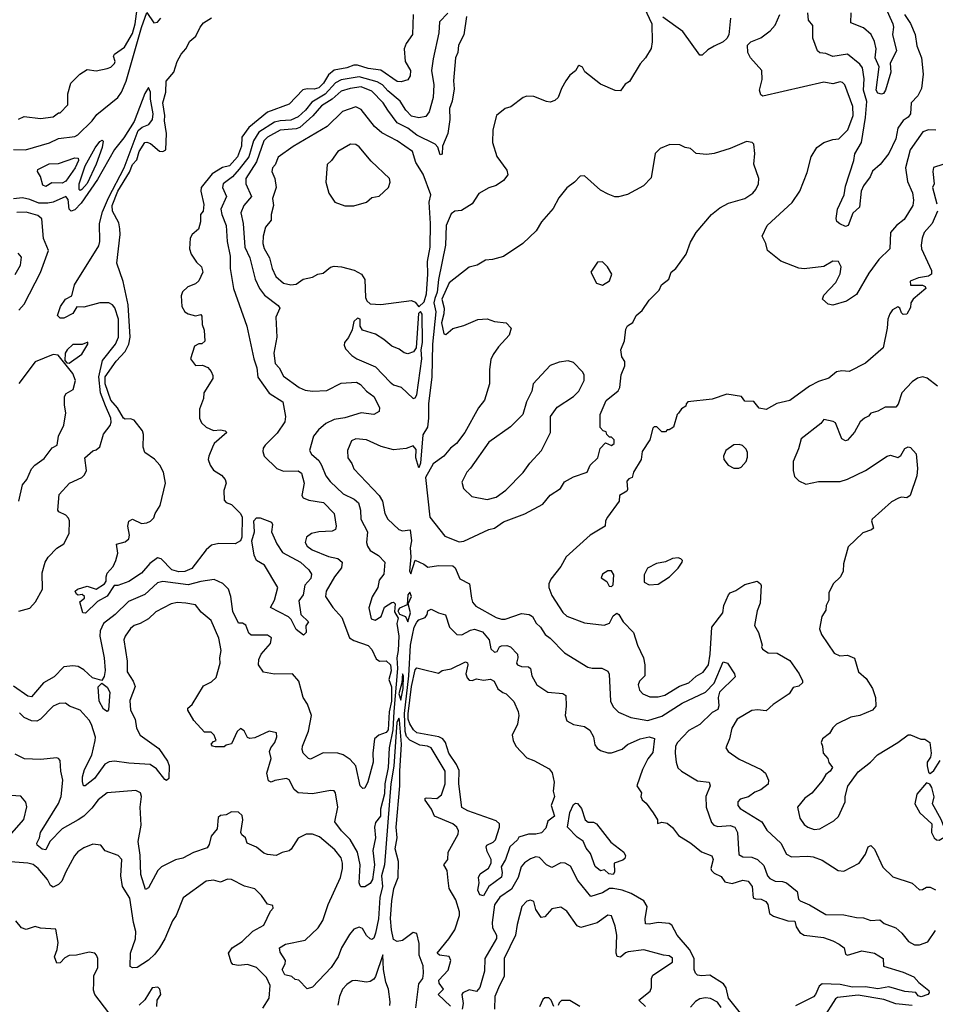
# Model space of a CAD drawing. Extents: x 2210602 to 2357277, y 510288 to 673808.
# Tile 116 of 256: x 2286279 to 2291363, y 567171 to 572637. Entities that reach past the tile are written whole.
import ezdxf

# ---------------------------------------------------------------- set-up
doc = ezdxf.new("R2010")
doc.units = 0

msp = doc.modelspace()

# ---------------------------------------------------------------- linework, layer by layer
at = {"layer": '0CON05XD'}
for points in [[(2286272.5, 572085), (2286305, 572100), (2286395, 572088.8), (2286465, 572097.5), (2286495, 572120), (2286505, 572120), (2286546.7, 572165), (2286546.7, 572225), (2286563.3, 572285), (2286612.5, 572335), (2286655, 572360), (2286705, 572353.3), (2286765, 572366.7), (2286786.1, 572373.9), (2286806.1, 572393.9), (2286810, 572405), (2286800, 572435), (2286805.8, 572445), (2286860.8, 572485), (2286905, 572560), (2286921.2, 572615), (2286939.6, 572755)], [(2291046.9, 572796.9), (2291128.1, 572615), (2291131.4, 572595), (2291125.7, 572555), (2291148.8, 572465), (2291112, 572395), (2291115.8, 572345), (2291086, 572245), (2291075, 572227.5), (2291065, 572223.3), (2291045, 572228.8), (2291035.7, 572245.7), (2291050.8, 572375), (2291028.9, 572425), (2291034.3, 572475.7), (2291026.3, 572516.3), (2291007.5, 572555), (2290965, 572592.5), (2290895, 572620), (2290896.2, 572675)], [(2289746.7, 572705), (2289788.8, 572615), (2289791.4, 572515), (2289785, 572477.5), (2289754.1, 572425.9), (2289725, 572392.5), (2289666.1, 572293.9), (2289640.7, 572279.3), (2289615, 572242.5), (2289585, 572243.8), (2289505, 572278.8), (2289418.3, 572348.3), (2289405, 572373.3), (2289385, 572382.5), (2289380.7, 572379.3), (2289365, 572352.5), (2289335, 572330), (2289311.7, 572298.3), (2289287.5, 572255), (2289270, 572205), (2289251.7, 572188.3), (2289225, 572180), (2289205, 572182.5), (2289135, 572211.2), (2289095, 572212), (2289074.2, 572205.8), (2289006.1, 572153.9), (2288975, 572143.3), (2288926.7, 572105), (2288906.2, 572025), (2288904, 571955), (2288928.3, 571878.3), (2288985, 571802.5), (2288990, 571775), (2288965.9, 571744.1), (2288925, 571716.7), (2288885, 571703.8), (2288828.3, 571671.7), (2288792.5, 571615), (2288731.7, 571578.3), (2288695, 571573.3), (2288675, 571560), (2288647.3, 571495), (2288643.4, 571385), (2288604.8, 571195), (2288598.3, 571125), (2288585, 571090), (2288578.9, 571065), (2288589.5, 571015), (2288570.9, 570835), (2288567.9, 570655), (2288548.6, 570505), (2288550, 570425), (2288543.3, 570375), (2288517, 570333), (2288505.6, 570175.6), (2288495, 570150), (2288479.4, 570205), (2288481.4, 570251.4), (2288465, 570272), (2288425, 570256.9), (2288355, 570249.1), (2288287, 570267), (2288205, 570304.2), (2288145, 570310), (2288121.2, 570298.8), (2288100, 570245), (2288101.2, 570205), (2288123.6, 570173.6), (2288134.2, 570144.2), (2288275, 569996), (2288294.3, 569964.3), (2288306, 569895), (2288324.3, 569864.3), (2288385, 569806.7), (2288405, 569800), (2288447.5, 569805), (2288454.3, 569745), (2288447.5, 569705), (2288452, 569655), (2288444.4, 569575), (2288451.7, 569561.7), (2288475, 569637.5), (2288524.1, 569614.1), (2288545, 569597.5), (2288605, 569606.7), (2288685, 569606.2), (2288697.5, 569595), (2288724.1, 569534.1), (2288777.5, 569505), (2288788, 569425), (2288794.4, 569404.4), (2288811.3, 569381.3), (2288925, 569319.4), (2288955, 569309.4), (2288975, 569310), (2289065, 569340), (2289107.5, 569335), (2289126.2, 569325), (2289147, 569287), (2289171.2, 569265), (2289196.7, 569225), (2289225, 569203.8), (2289305, 569122), (2289433.4, 569043.4), (2289457.3, 569037.3), (2289512.5, 569037.5), (2289545, 569020), (2289553.1, 569003.1), (2289559.4, 568855), (2289575, 568823.3), (2289605, 568793.3), (2289673.4, 568763.4), (2289767.6, 568747.6), (2289845, 568770.9), (2289957.4, 568842.6), (2290086.8, 568903.2), (2290135.4, 568954.6), (2290185, 569073.3), (2290208.8, 569065), (2290247.5, 569005), (2290251.7, 568988.3), (2290164.2, 568905), (2290158.6, 568875), (2290161.7, 568828.3), (2290155, 568807.5), (2290125, 568791.2), (2290056.2, 568725), (2289995, 568690.6), (2289931.9, 568625), (2289920.6, 568605), (2289918.1, 568565), (2289924.2, 568515), (2289934.5, 568484.5), (2289953.8, 568465), (2290042.3, 568412.3), (2290107.5, 568405), (2290113.8, 568385), (2290090, 568325), (2290090.5, 568265), (2290119.8, 568179.8), (2290134, 568165), (2290155, 568157.5), (2290225, 568164.5), (2290250.8, 568155), (2290265.6, 568125), (2290272.4, 568002.4), (2290295, 567990), (2290345, 567988.2), (2290376, 567976), (2290412.1, 567942.1), (2290431.1, 567885), (2290445, 567870), (2290474.6, 567854.6), (2290515, 567853.3), (2290538, 567845), (2290597.2, 567797.2), (2290604, 567755), (2290613.3, 567745), (2290665, 567724.3), (2290755, 567670), (2290855, 567668.8), (2290925, 567654), (2290965, 567652), (2291005, 567636.7), (2291055, 567640), (2291079.3, 567619.3), (2291143.3, 567595), (2291177, 567567), (2291215, 567520), (2291248.3, 567501.7), (2291275, 567500.8), (2291322.2, 567517.8), (2291365, 567581.1)], [(2286245, 571916.9), (2286312.5, 571915), (2286445, 571954.3), (2286495, 571977.5), (2286585, 571989.4), (2286601.7, 571998.3), (2286681.1, 572075), (2286708.4, 572111.6), (2286825, 572205.8), (2286845, 572234.2), (2286870.4, 572295), (2286955, 572593.8), (2286985, 572677.5), (2287025, 572620), (2287045, 572622.5), (2287062.5, 572645)], [(2288656.8, 572673.2), (2288611.1, 572625), (2288607.1, 572565), (2288575, 572420), (2288565.8, 572355), (2288579.1, 572275), (2288574.5, 572205), (2288553.3, 572125), (2288535, 572099.4), (2288495, 572091.4), (2288455, 572101.9), (2288424, 572134), (2288392.2, 572185), (2288323, 572243), (2288294.5, 572275), (2288265, 572292.6), (2288165, 572320.8), (2288065, 572303.5), (2288032.6, 572287.4), (2287975.8, 572224.2), (2287901, 572179), (2287865.8, 572134.2), (2287825, 572097.2), (2287785, 572078.8), (2287725, 572076.2), (2287695, 572068.8), (2287607.9, 572012.1), (2287577.6, 571965), (2287551.9, 571875), (2287497.5, 571807.5), (2287460.9, 571765), (2287409.2, 571725), (2287405.6, 571705), (2287428.6, 571655), (2287396.7, 571585), (2287401.9, 571555), (2287425.5, 571495), (2287430.6, 571405), (2287448.8, 571325), (2287448.8, 571255), (2287467.1, 571145), (2287541.1, 570935), (2287578.8, 570755), (2287596, 570705), (2287602.3, 570652.3), (2287664.3, 570564.3), (2287740, 570515), (2287756.1, 570433.9), (2287751.2, 570405), (2287708.7, 570341.3), (2287642, 570275), (2287632.1, 570257.9), (2287629.5, 570239.5), (2287636.2, 570215), (2287706.7, 570145), (2287745, 570131.4), (2287825, 570132.5), (2287845, 570120), (2287858.6, 570065), (2287846.2, 569995), (2287853.1, 569983.1), (2287885, 569970.6), (2287966.1, 569956.1), (2288025, 569896.7), (2288037.5, 569825), (2288032.7, 569807.3), (2288015, 569798.6), (2287940, 569795), (2287900, 569785), (2287872.5, 569765), (2287864.2, 569735), (2287875, 569714), (2287903.7, 569693.7), (2287995, 569656.9), (2288045.4, 569645.4), (2288070.8, 569625), (2288065.8, 569595), (2288027.5, 569545), (2287980.8, 569465), (2287977.5, 569435), (2288017.5, 569375), (2288068.3, 569318.3), (2288110.8, 569205), (2288135, 569190), (2288215, 569162.9), (2288235, 569141.2), (2288258.3, 569088.3), (2288276.4, 569076.4), (2288315, 569078.8), (2288337.8, 569055), (2288342.5, 569022.5), (2288330, 568975), (2288343.8, 568933.8), (2288344.8, 568855), (2288330.9, 568795), (2288325.2, 568695), (2288315, 568680.9), (2288273.1, 568665), (2288250.4, 568645), (2288240.7, 568565), (2288242.3, 568515), (2288213.4, 568406.6), (2288195, 568372), (2288185, 568368.8), (2288170.6, 568385), (2288145.4, 568495.4), (2288115, 568530), (2288075.7, 568555.7), (2288045.8, 568565.8), (2287965, 568567.5), (2287895, 568532.5), (2287883.8, 568535), (2287854.2, 568565), (2287847.1, 568585), (2287849.4, 568605), (2287882.6, 568687.4), (2287899.4, 568775), (2287877.7, 568837.7), (2287854.2, 568874.2), (2287842.3, 568917.7), (2287829.4, 568965), (2287795, 569005.7), (2287695, 569004), (2287633.3, 569015), (2287606, 569055), (2287608, 569085), (2287620, 569115), (2287671.2, 569175), (2287676.7, 569205), (2287655, 569220), (2287565, 569220), (2287552.3, 569232.3), (2287535, 569276.7), (2287516.4, 569286.4), (2287495, 569287.5), (2287462.7, 569352.7), (2287452.5, 569435), (2287438.8, 569475), (2287407.3, 569507.3), (2287360, 569530), (2287285, 569518.8), (2287215, 569500), (2287075, 569517.8), (2287045, 569510.6), (2286975, 569445.7), (2286883.1, 569406.9), (2286810, 569335), (2286745.7, 569285), (2286725.6, 569245), (2286724.3, 569215), (2286732, 569178), (2286749.4, 569095), (2286753.5, 569025), (2286748.9, 568991.1), (2286735, 568968.8), (2286683.9, 568983.9), (2286635, 569028.8), (2286605, 569046), (2286575, 569050), (2286525, 569045.6), (2286470.2, 568989.8), (2286412.5, 568955), (2286345, 568877.8), (2286325, 568882.2), (2286245, 568936.8)], [(2288760.8, 572655), (2288746.4, 572553.6), (2288715.4, 572495), (2288712, 572455), (2288699.1, 572425), (2288687.6, 572297.6), (2288692.6, 572252.6), (2288680.5, 572185), (2288665.5, 572145), (2288667.6, 572082.4), (2288657.5, 572005), (2288628, 571935), (2288625, 571890), (2288615, 571887.5), (2288600.3, 571930.3), (2288586.2, 571946.2), (2288485, 571995.4), (2288434.2, 572034.2), (2288375.3, 572065.3), (2288324.4, 572135), (2288296.9, 572175), (2288235, 572240), (2288175, 572263.8), (2288115, 572255.9), (2288065, 572240.8), (2288014.6, 572195), (2287955, 572159.3), (2287906.6, 572103.4), (2287835, 572038.9), (2287815, 572031.4), (2287725, 572024.6), (2287655, 571985.3), (2287635, 571965.5), (2287595, 571848.1), (2287535.5, 571755), (2287535.6, 571725), (2287565.7, 571655), (2287524.6, 571605.4), (2287508.1, 571565), (2287520.6, 571505), (2287530, 571375), (2287557.3, 571315), (2287586.2, 571196.2), (2287610.5, 571145), (2287638.8, 571108.8), (2287715, 571050.8), (2287724.2, 571035), (2287702.5, 570985), (2287706.7, 570875), (2287690, 570785), (2287698.3, 570728.3), (2287720, 570705), (2287745, 570658.8), (2287831.2, 570595), (2287865, 570580.6), (2287905, 570574.4), (2287985, 570578.9), (2288065, 570620), (2288150, 570625), (2288171.7, 570611.7), (2288204.2, 570574.2), (2288245, 570546.2), (2288278, 570485), (2288275, 570462.5), (2288245, 570446.2), (2288175, 570453.8), (2288085, 570426.7), (2288025, 570416.9), (2287980, 570395), (2287939.1, 570360.9), (2287910.8, 570325), (2287888.8, 570245), (2287898.8, 570225), (2287940.2, 570190.2), (2287954.4, 570165), (2287980, 570105), (2288002.8, 570072.8), (2288075, 570005.7), (2288136.2, 569975), (2288160, 569955), (2288172.5, 569915), (2288174.2, 569865), (2288211.1, 569795), (2288205.7, 569735), (2288210, 569715), (2288225, 569691.2), (2288272.3, 569662.3), (2288307.5, 569625), (2288300.5, 569559.5), (2288276.2, 569525), (2288267.5, 569485), (2288236.1, 569433.9), (2288217.5, 569372.5), (2288231.7, 569311.7), (2288253, 569303), (2288285.8, 569324.2), (2288305, 569376.2), (2288345, 569402), (2288355, 569403.8), (2288364.1, 569394.1), (2288360.3, 569350.3), (2288380.4, 569315), (2288373.8, 569285), (2288384.4, 569215), (2288381.1, 569135), (2288373.1, 569095), (2288377.7, 569035), (2288356.6, 568796.6), (2288350.6, 568695), (2288330.6, 568595), (2288324.7, 568485), (2288307, 568395), (2288305, 568340), (2288283.5, 568255), (2288282.2, 568215), (2288255, 568180), (2288250, 568155), (2288254.3, 568095), (2288239.4, 568025), (2288249.2, 567945), (2288238.9, 567865), (2288225, 567842), (2288195, 567824.2), (2288175, 567823.8), (2288169.3, 567829.3), (2288164, 567845), (2288170, 567945), (2288154.4, 568015), (2288115, 568085.8), (2288067.1, 568135), (2288029.4, 568185), (2288045.7, 568265), (2288033.3, 568345), (2288025, 568356.2), (2288005, 568358.8), (2287905, 568339.2), (2287825, 568346.2), (2287804.2, 568364.2), (2287775, 568417.5), (2287760, 568425), (2287696, 568414), (2287675, 568403.8), (2287661.7, 568411.7), (2287652.2, 568455), (2287675.8, 568535), (2287666.7, 568575), (2287673.8, 568595), (2287696.2, 568625), (2287706.7, 568656.7), (2287705, 568677.5), (2287665, 568686.7), (2287585, 568650), (2287556.4, 568646.4), (2287545, 568652.5), (2287525, 568690), (2287505, 568703.3), (2287486.2, 568685), (2287455, 568617.5), (2287425, 568610), (2287415, 568600), (2287365, 568600), (2287350, 568605), (2287342.5, 568615), (2287355, 568630), (2287370, 568635), (2287360, 568665), (2287341.7, 568681.7), (2287305, 568682.5), (2287246.4, 568746.4), (2287212.5, 568805), (2287213.3, 568815), (2287237.5, 568835), (2287300.5, 568939.5), (2287345, 568961.2), (2287370, 568985), (2287393.3, 569065), (2287391.2, 569095), (2287398, 569135), (2287384.4, 569204.4), (2287341.7, 569301.7), (2287287.3, 569347.3), (2287255, 569388.8), (2287201.2, 569398.8), (2287155, 569401.2), (2287120, 569395), (2287035, 569350), (2286995, 569312), (2286947.5, 569285), (2286915, 569274), (2286895, 569257.5), (2286864.2, 569215), (2286858.6, 569195), (2286876.6, 569076.6), (2286876.4, 569016.4), (2286909.2, 568965), (2286920, 568935), (2286891.3, 568858.7), (2286894.2, 568805), (2286921.4, 568755), (2286928.1, 568705), (2286948.6, 568665), (2287051.4, 568591.4), (2287100.9, 568520.9), (2287108.6, 568495), (2287107.5, 568425), (2287095, 568414), (2287085, 568418.8), (2287038.3, 568478.3), (2287003.1, 568503.1), (2286885, 568509.5), (2286805, 568521.5), (2286777, 568517), (2286752.2, 568505), (2286694.7, 568425.3), (2286643.6, 568383.6), (2286633.8, 568383.8), (2286627.7, 568407.7), (2286628.6, 568435), (2286640, 568475), (2286680, 568555), (2286699.4, 568635), (2286700, 568655), (2286678.6, 568725), (2286665, 568748.8), (2286615, 568803.3), (2286556.4, 568826.4), (2286533, 568843), (2286498, 568842), (2286465, 568826), (2286395.6, 568754.4), (2286375, 568742.5), (2286345, 568745.7), (2286305, 568764.2), (2286278.7, 568788.7)], [(2286645, 569342.5), (2286630, 569345), (2286612.5, 569405), (2286640, 569425), (2286640, 569435), (2286626.4, 569446.4), (2286605, 569442.5), (2286595, 569447.5), (2286587.5, 569465), (2286600, 569475), (2286655, 569493.3), (2286705, 569476.7), (2286750, 569505), (2286759.3, 569520.7), (2286758.8, 569545), (2286766, 569565), (2286798.1, 569601.9), (2286814.1, 569635.9), (2286823.8, 569675), (2286817.5, 569725), (2286865, 569738.8), (2286886.2, 569755), (2286888.8, 569775), (2286880, 569825), (2286885.8, 569854.2), (2286905, 569863.8), (2286955, 569840), (2286985, 569843.3), (2287005, 569852.5), (2287025, 569872.5), (2287031.2, 569895), (2287058.8, 569941.2), (2287089.2, 570065), (2287077.1, 570125), (2287057.1, 570165), (2287027.4, 570197.4), (2286974.2, 570234.2), (2286965.8, 570265), (2286966.7, 570335), (2286960.6, 570355), (2286915, 570414.4), (2286895, 570422.2), (2286865, 570420), (2286855, 570424.6), (2286821.7, 570481.7), (2286785.3, 570525), (2286753.2, 570615), (2286754.4, 570655), (2286815, 570741.1), (2286865, 570795.6), (2286886.2, 570835), (2286893.2, 570875), (2286881.1, 571055), (2286854.1, 571184.1), (2286819.6, 571285), (2286837.5, 571445), (2286835.7, 571475.7), (2286829.1, 571509.1), (2286794.1, 571574.1), (2286792.1, 571605), (2286824.8, 571685), (2286889.7, 571790.3), (2286905, 571833.3), (2286930.2, 571859.7), (2286942.4, 571905), (2286974, 571955), (2286985, 571957.1), (2287005, 571949.4), (2287055, 571908), (2287075, 571906), (2287091.2, 571915), (2287095.4, 572005.4), (2287084, 572075), (2287085.5, 572105), (2287074.6, 572175), (2287090, 572235), (2287093.4, 572296.6), (2287135.8, 572345), (2287154, 572405), (2287176, 572445), (2287202, 572475), (2287225, 572518.8), (2287256.7, 572545), (2287281.2, 572595), (2287300.5, 572619.5), (2287345, 572647.5)], [(2288464.4, 572665.6), (2288460, 572555), (2288425.7, 572505), (2288414.2, 572475), (2288420, 572405), (2288450, 572355), (2288448, 572325), (2288435, 572303.3), (2288397.7, 572292.3), (2288375, 572293.1), (2288285, 572356.2), (2288215, 572366.9), (2288155, 572384.6), (2288134.7, 572385.3), (2288095, 572370), (2288025, 572357.7), (2287995, 572330.9), (2287965.8, 572284.2), (2287940.7, 572259.3), (2287915, 572250.5), (2287875, 572253.6), (2287852.4, 572247.6), (2287775, 572167.5), (2287655, 572123.5), (2287551.7, 572038.3), (2287512.7, 571985), (2287510.6, 571935), (2287489.6, 571875), (2287445, 571825.4), (2287405, 571816.9), (2287348.9, 571781.1), (2287287.5, 571705), (2287285.7, 571685), (2287301.2, 571611.2), (2287297.5, 571575), (2287283.3, 571555), (2287282.5, 571515), (2287271.4, 571475), (2287237.5, 571445), (2287225.6, 571425), (2287222.2, 571365), (2287231.4, 571335), (2287261.5, 571291.5), (2287289.2, 571265), (2287296.7, 571235), (2287275, 571186.7), (2287255, 571171.2), (2287212.5, 571155), (2287183.9, 571126.1), (2287176.7, 571105), (2287180, 571045), (2287196.7, 571015), (2287215, 571003.8), (2287255, 570993.3), (2287285, 571000), (2287291.7, 570991.7), (2287292.5, 570945), (2287303, 570913), (2287307, 570853), (2287291.7, 570838.3), (2287275, 570837.5), (2287250, 570825), (2287227.5, 570755), (2287255, 570717.5), (2287295, 570720), (2287325, 570706.7), (2287342.5, 570685), (2287351.7, 570661.7), (2287352.5, 570645), (2287302.5, 570565), (2287300, 570535), (2287277.5, 570475), (2287277.5, 570425), (2287289.3, 570399.3), (2287314.3, 570374.3), (2287355, 570357.5), (2287395, 570360), (2287420, 570355), (2287430, 570345), (2287360, 570285), (2287350, 570265), (2287328.8, 570215), (2287326.7, 570195), (2287336.2, 570165), (2287355, 570136.7), (2287399.1, 570109.1), (2287420, 570085), (2287426.7, 570065), (2287413.6, 570023.6), (2287415, 569970), (2287426.4, 569956.4), (2287455.7, 569945.7), (2287505, 569896.7), (2287514.2, 569875), (2287513.3, 569765), (2287506.1, 569743.9), (2287475, 569728.1), (2287385, 569729.4), (2287345, 569719.2), (2287315.4, 569694.6), (2287235, 569590.8), (2287196.7, 569573.3), (2287162.9, 569572.9), (2287125, 569582.5), (2287065, 569644.2), (2287045, 569650), (2287002.4, 569617.6), (2286955, 569564.2), (2286885, 569518), (2286825, 569496.7), (2286803.6, 569496.4), (2286765, 569436.7), (2286711.7, 569408.3), (2286645, 569342.5)], [(2290226.7, 572645), (2290216.4, 572553.6), (2290206.4, 572533.6), (2290186.1, 572513.9), (2290135, 572490), (2290099.5, 572470.5), (2290069.7, 572440.3), (2290055, 572440), (2289962.1, 572572.1), (2289850.3, 572650.3)], [(2290905.5, 572155), (2290860.8, 572275), (2290848.9, 572288.9), (2290835, 572292.5), (2290795, 572281.9), (2290745, 572290), (2290405, 572213.3), (2290395, 572220), (2290387.5, 572245), (2290401.2, 572305), (2290400, 572355), (2290337.5, 572425), (2290322.5, 572455), (2290320, 572495), (2290340, 572515), (2290395, 572536.7), (2290446.7, 572575), (2290474.2, 572605.8), (2290500, 572665)], [(2291193.1, 572665), (2291225, 572615.8), (2291251.1, 572555), (2291261.4, 572491.4), (2291287.5, 572425), (2291296.2, 572335), (2291286.7, 572255), (2291266.7, 572215), (2291228.8, 572175), (2291225, 572113.8), (2291213.2, 572096.8), (2291185, 572076.7), (2291155.8, 572034.2), (2291144.4, 571975.6), (2291105.4, 571894.6), (2291057, 571833), (2291015, 571796.2), (2291000.8, 571765), (2290964.4, 571715), (2290952.2, 571685), (2290943.1, 571596.9), (2290905, 571563.3), (2290880, 571495), (2290865, 571488.8), (2290833, 571503), (2290816, 571516), (2290812.9, 571532.9), (2290819.5, 571585), (2290857.5, 571665), (2290865, 571712.5), (2290911.1, 571855), (2290916.8, 571893.2), (2290952.7, 571955), (2290976.5, 572095), (2290983.6, 572183.6), (2290965.4, 572245.4), (2290967.9, 572307.9), (2290959.8, 572369.8), (2290945, 572389.4), (2290875, 572446), (2290795, 572432), (2290755, 572450), (2290723, 572453), (2290710, 572465), (2290683.9, 572533.9), (2290683.8, 572605), (2290660, 572635), (2290655.6, 572675)], [(2286275, 569353.8), (2286335, 569370), (2286368, 569405), (2286405.7, 569475), (2286404.2, 569565.8), (2286420, 569625), (2286437.2, 569652.8), (2286485, 569703.8), (2286525, 569727.5), (2286553.3, 569785), (2286556.7, 569855), (2286550.7, 569870.7), (2286535, 569886.2), (2286497.5, 569905), (2286491.2, 569915), (2286499.5, 570000.5), (2286556.7, 570065), (2286623.6, 570096.4), (2286639.3, 570110.7), (2286650, 570135), (2286641.2, 570205), (2286685, 570243.3), (2286705, 570250), (2286723.6, 570266.4), (2286744.1, 570335.9), (2286781.2, 570385), (2286787.3, 570402.7), (2286785.6, 570425), (2286755, 570494.4), (2286728.3, 570565), (2286718.6, 570655), (2286739.4, 570745), (2286810.8, 570835), (2286827.4, 570875), (2286827.5, 570975), (2286807.1, 571037.1), (2286794.7, 571054.7), (2286775.3, 571065.3), (2286725, 571065.4), (2286635, 571041.8), (2286596.2, 571043.8), (2286575, 571006.7), (2286525, 570980.8), (2286505, 570980), (2286488.8, 570995), (2286505.5, 571045), (2286533.4, 571086.6), (2286568.8, 571105), (2286582.9, 571165), (2286718.5, 571381.5), (2286724.1, 571405), (2286722.3, 571505), (2286739.2, 571570.8), (2286772.4, 571647.6), (2286859.7, 571815), (2286937.8, 572022.2), (2286958.7, 572041.3), (2286996.7, 572055), (2287017.4, 572082.6), (2287020, 572115), (2287005.7, 572195), (2287005.7, 572235), (2286995, 572260), (2286975, 572227.5), (2286915, 572072.5), (2286858.3, 571981.7), (2286805, 571916.7), (2286710.9, 571749.1), (2286621.5, 571618.5), (2286585, 571581.9), (2286565, 571574.4), (2286553.8, 571585), (2286548.1, 571638.1), (2286535, 571655.7), (2286465.9, 571624.1), (2286435, 571617.7), (2286385, 571618), (2286335, 571639.1), (2286295, 571647.5), (2286245, 571642.3)], [(2288495, 571042.5), (2288525, 571070), (2288538.7, 571115), (2288546.3, 571225), (2288544.4, 571295), (2288558, 571375), (2288560.5, 571505), (2288553.4, 571625), (2288561.8, 571665), (2288520, 571780), (2288478.1, 571845), (2288460, 571905), (2288375, 571964), (2288289.7, 572009.7), (2288250, 572045), (2288175, 572139.2), (2288145, 572154.2), (2288072.2, 572127.8), (2287986.2, 572045), (2287797, 571933), (2287715, 571873.3), (2287697.7, 571832.3), (2287684, 571815), (2287680, 571795), (2287696.2, 571755), (2287702.9, 571705), (2287682.9, 571645), (2287688.8, 571605), (2287675.8, 571555), (2287675.8, 571525), (2287644, 571485), (2287630.8, 571435), (2287630, 571395), (2287636.8, 571366.8), (2287665.8, 571315), (2287680.8, 571255), (2287701.2, 571211.2), (2287745, 571174.2), (2287785, 571166), (2287815, 571168.8), (2287852.7, 571197.3), (2287905, 571208), (2287935, 571223.8), (2287965, 571230), (2288005, 571263.3), (2288025, 571268.8), (2288065.9, 571265.9), (2288137.3, 571247.3), (2288177.5, 571225), (2288196.7, 571195), (2288200, 571095), (2288207, 571077), (2288225, 571060), (2288285, 571055.7), (2288455, 571079.2), (2288475, 571068.8), (2288495, 571042.5)], [(2291365.9, 572024.1), (2291326, 572026), (2291295, 572014), (2291224.6, 571915.4), (2291197.8, 571815), (2291209.1, 571739.1), (2291236.3, 571676.3), (2291243.1, 571635), (2291239.2, 571605), (2291191.3, 571528.7), (2291147.5, 571495), (2291114.4, 571455.6), (2291111.2, 571365), (2291050, 571305), (2290995, 571230), (2290925, 571112), (2290870, 571075), (2290795, 571051.9), (2290767.9, 571057.9), (2290737.5, 571085), (2290745, 571107.5), (2290810.9, 571179.1), (2290835, 571226.7), (2290841.4, 571265), (2290825.7, 571295.7), (2290795, 571296), (2290745, 571266.2), (2290635, 571253.8), (2290605, 571257.5), (2290506.4, 571296.4), (2290432.5, 571355), (2290422.5, 571395), (2290402.5, 571435), (2290430, 571495), (2290567.7, 571622.3), (2290611.2, 571685), (2290651.7, 571788.3), (2290674.1, 571875.9), (2290705, 571927.5), (2290744.1, 571955.9), (2290795, 571972.5), (2290827.5, 571975), (2290878.6, 572025), (2290906.5, 572105), (2290905.5, 572155)], [(2286615, 571689.2), (2286609.2, 571695), (2286609.7, 571725), (2286643.8, 571826.2), (2286698.6, 571925), (2286725, 571960), (2286738.3, 571968.3), (2286743.3, 571963.3), (2286737.3, 571927.3), (2286705, 571835.6), (2286655, 571727.9), (2286625, 571694.5), (2286615, 571689.2)], [(2288135, 571603.3), (2288205, 571623.3), (2288235, 571650), (2288275, 571656.7), (2288326.7, 571705), (2288336.7, 571735), (2288332.5, 571755), (2288231.3, 571851.3), (2288165, 571931.2), (2288145, 571943.8), (2288116.4, 571946.4), (2288046.2, 571905), (2288010, 571855), (2287986.4, 571833.6), (2287980, 571735), (2287996.7, 571675), (2288030, 571625), (2288085, 571603.3), (2288135, 571603.3)], [(2288718.8, 569738.8), (2288745, 569742.5), (2288885, 569806.2), (2288916, 569814), (2288965, 569848.8), (2289085, 569893.8), (2289185, 569947.5), (2289225, 569997.5), (2289282.5, 570035), (2289305, 570072.5), (2289355, 570100), (2289430, 570125), (2289447.5, 570165), (2289490, 570205), (2289503.3, 570256.7), (2289531.7, 570288.3), (2289565, 570272.5), (2289580, 570285), (2289580, 570305), (2289565, 570320), (2289555, 570320), (2289540, 570335), (2289535, 570350), (2289520, 570355), (2289503, 570373), (2289503.3, 570445), (2289535, 570522.5), (2289602.7, 570577.3), (2289612, 570595), (2289620, 570665), (2289640, 570715), (2289639.3, 570739.3), (2289623.3, 570765), (2289616.7, 570805), (2289637.5, 570855), (2289645, 570920), (2289655, 570937.5), (2289683, 570957), (2289702.5, 570995), (2289736.4, 571023.6), (2289775, 571080), (2289830, 571135), (2289843.3, 571165), (2289883, 571197), (2289896.7, 571235), (2289922.5, 571255), (2289980, 571335), (2290005, 571402.5), (2290036.2, 571455), (2290121.2, 571555), (2290167, 571593), (2290215, 571619.2), (2290306.7, 571645), (2290350, 571675), (2290366.2, 571695), (2290381.2, 571725), (2290383.8, 571755), (2290356.2, 571835), (2290361.2, 571895), (2290356.2, 571946.2), (2290346.2, 571956.2), (2290315, 571961.2), (2290225, 571921.4), (2290135, 571894), (2290095, 571888.8), (2290035, 571893.8), (2290005, 571922.5), (2289975, 571926.7), (2289945, 571943.3), (2289890, 571945), (2289835, 571922.5), (2289807.5, 571895), (2289785, 571760), (2289742.5, 571715), (2289655, 571667.5), (2289605, 571653.3), (2289583.6, 571653.6), (2289547.7, 571667.7), (2289505, 571690), (2289415, 571770), (2289391.7, 571768.3), (2289360, 571735), (2289317, 571703), (2289272.7, 571647.3), (2289240.7, 571589.3), (2289177.5, 571515), (2289146.7, 571465), (2289072.5, 571395), (2288965, 571323.3), (2288905, 571306.7), (2288865, 571302.5), (2288820, 571275), (2288775, 571262.5), (2288665, 571176.7), (2288623.4, 571085), (2288636, 571035), (2288635.3, 571004.7), (2288622.1, 570955), (2288635, 570893.3), (2288645, 570888.8), (2288685, 570923.3), (2288745, 570938.8), (2288823, 570973), (2288875, 570976.7), (2288915, 570962.5), (2288980, 570955), (2289007.5, 570925), (2288997.5, 570885), (2288938.3, 570821.7), (2288908.3, 570778.3), (2288895, 570750), (2288888, 570695), (2288888.8, 570615), (2288861.2, 570525), (2288827.3, 570482.7), (2288752, 570345), (2288704, 570285), (2288672, 570258), (2288635, 570213.8), (2288575, 570171.2), (2288532.4, 570095), (2288556, 569875), (2288640.2, 569770.2), (2288718.8, 569738.8)], [(2286425, 571711.2), (2286408.3, 571718.3), (2286395.9, 571765.9), (2286377.5, 571795), (2286380, 571805), (2286443.2, 571836.8), (2286495, 571839.4), (2286585, 571870), (2286605, 571867.5), (2286605.8, 571855), (2286586.7, 571815), (2286535, 571741.5), (2286515, 571729.4), (2286458.8, 571731.2), (2286425, 571711.2)], [(2291405, 571833.8), (2291354.2, 571815.8), (2291348.8, 571795), (2291356.4, 571726.4), (2291347.5, 571705), (2291372, 571615)], [(2286394.5, 571234.5), (2286439.1, 571355), (2286412.2, 571422.2), (2286402.2, 571532.2), (2286380.8, 571550.8), (2286315, 571568.5), (2286264, 571566)], [(2291375.8, 571574.2), (2291346.2, 571505), (2291302, 571455), (2291290, 571425), (2291284, 571385), (2291286.2, 571365), (2291342.5, 571245), (2291342.5, 571225), (2291325, 571213.3), (2291270, 571205), (2291224.1, 571185.9), (2291225, 571163.3), (2291293, 571163), (2291306.4, 571156.4), (2291310, 571145), (2291240, 571085), (2291226.7, 571065), (2291225, 571040), (2291205, 571002.5), (2291185, 571000), (2291175, 571010), (2291166, 571036), (2291155, 571043.3), (2291125, 571026), (2291110, 571005), (2291100, 570975), (2291095.8, 570924.2), (2291073.8, 570815), (2290975, 570730), (2290885, 570683.3), (2290845, 570688), (2290815, 570682.5), (2290772.7, 570647.3), (2290715, 570629.2), (2290665, 570602.5), (2290555, 570524), (2290482.7, 570507.3), (2290425, 570473.3), (2290385, 570481.2), (2290355, 570516.7), (2290305, 570520), (2290287.5, 570545), (2290205, 570557.5), (2290125, 570530), (2289990, 570515), (2289980, 570505), (2289978.3, 570491.7), (2289953.6, 570476.4), (2289937, 570453), (2289930, 570445), (2289910, 570375), (2289885, 570360), (2289875, 570360), (2289865, 570350), (2289845, 570350), (2289817, 570377), (2289803, 570377), (2289795, 570370), (2289777.5, 570305), (2289735, 570240), (2289730, 570195), (2289687.5, 570125), (2289680, 570095), (2289661.7, 570088.3), (2289650, 570075), (2289655, 570030), (2289650, 570020), (2289610, 569995), (2289607.5, 569965), (2289542.5, 569875), (2289532.5, 569855), (2289530, 569825), (2289447.5, 569775), (2289313.3, 569655), (2289285, 569602.5), (2289229.3, 569530.7), (2289216.7, 569505), (2289216.7, 569485), (2289235, 569440), (2289295, 569346.2), (2289316.8, 569326.8), (2289415, 569288.8), (2289525, 569276.8), (2289553.5, 569286.5), (2289575, 569327.5), (2289595, 569343.3), (2289606.7, 569335), (2289630, 569295), (2289687.5, 569235), (2289710, 569165), (2289743.3, 569095), (2289751.2, 569055), (2289751.2, 568995), (2289720, 568965), (2289714.2, 568945), (2289720.8, 568915), (2289738.8, 568895), (2289778.3, 568878.3), (2289825, 568877.5), (2289861.7, 568888.3), (2289943.1, 568936.9), (2289995, 568955.7), (2290035, 568992.9), (2290075, 569014.2), (2290103.6, 569055), (2290113.8, 569115), (2290122.5, 569265), (2290183.1, 569345), (2290189.5, 569385), (2290215, 569443.8), (2290225, 569456.2), (2290255, 569468), (2290305, 569502.2), (2290375, 569520), (2290393.3, 569505), (2290395.8, 569495.8), (2290391.7, 569398.3), (2290374.4, 569355), (2290359.2, 569275), (2290381.2, 569235), (2290402.5, 569165), (2290397.5, 569155), (2290403.3, 569143.3), (2290435, 569123.3), (2290485, 569121.2), (2290555, 569080), (2290606.7, 569005), (2290626.4, 568966.4), (2290626.2, 568955), (2290605, 568937.5), (2290575, 568930), (2290552.5, 568895), (2290463.3, 568835), (2290425, 568800), (2290375.7, 568805.7), (2290345, 568802.5), (2290263.8, 568755), (2290234.4, 568705), (2290220, 568645), (2290200, 568595), (2290213.3, 568575), (2290275, 568532.5), (2290395.7, 568475.7), (2290420, 568455), (2290436.7, 568415), (2290435.8, 568394.2), (2290395, 568362.5), (2290361.7, 568348.3), (2290326.4, 568323.6), (2290279.7, 568310.3), (2290266.2, 568295), (2290266, 568275), (2290279.1, 568259.1), (2290400, 568185), (2290427.2, 568137.2), (2290505, 568066), (2290538, 568005), (2290565, 567989.2), (2290655, 567994.4), (2290685, 567990.6), (2290735, 567970.6), (2290824.1, 567914.1), (2290855, 567910), (2290940, 567955), (2290976, 568005), (2290990, 568045), (2291005, 568052.5), (2291025, 568032.5), (2291072.7, 567932.7), (2291128.3, 567878.3), (2291235, 567843.3), (2291275, 567807.5), (2291291.7, 567808.3), (2291315, 567822.5), (2291335, 567822.5), (2291365, 567806.7)], [(2286255, 571223.3), (2286284, 571275), (2286288.8, 571318.8), (2286271.7, 571341.7)], [(2289515, 571163.3), (2289555, 571187.5), (2289566.7, 571225), (2289542.5, 571265), (2289515, 571292.5), (2289488.3, 571291.7), (2289450, 571235), (2289482.5, 571175), (2289515, 571163.3)], [(2286274.3, 571025), (2286305, 571057.1), (2286394.5, 571234.5)], [(2288465, 570533.8), (2288475, 570538.8), (2288484.2, 570555), (2288512.7, 570755), (2288508.5, 570805), (2288515.4, 570844.6), (2288515, 571003.3), (2288505, 571016.7), (2288494.4, 571005.6), (2288481.4, 570815), (2288466.1, 570793.9), (2288435, 570782.7), (2288415, 570786.9), (2288387.4, 570807.4), (2288345, 570824.5), (2288301.9, 570861.9), (2288255, 570891.5), (2288183.2, 570913.2), (2288170, 570935), (2288170, 570975), (2288155, 570980), (2288135, 570962.5), (2288126.2, 570915), (2288105, 570872.5), (2288083.3, 570845), (2288080.7, 570830.7), (2288089.3, 570809.3), (2288123.2, 570773.2), (2288151.2, 570755), (2288255, 570710), (2288335.6, 570625), (2288355, 570610.9), (2288397.1, 570597.1), (2288465, 570533.8)], [(2286555, 570730), (2286625, 570780), (2286657.5, 570835), (2286657.5, 570847.5), (2286626.4, 570833.6), (2286575, 570833.3), (2286542.5, 570805), (2286532.5, 570785), (2286530, 570745), (2286541.7, 570731.7), (2286555, 570730)], [(2286274, 569965), (2286294.2, 570055), (2286320, 570085), (2286345.8, 570144.2), (2286363.8, 570165), (2286415, 570202), (2286460.3, 570259.7), (2286486.7, 570275), (2286494.3, 570325), (2286524.3, 570385.7), (2286536, 570455), (2286527.7, 570497.7), (2286528.8, 570545), (2286538.3, 570561.7), (2286575.8, 570584.2), (2286588.8, 570635), (2286575, 570672.5), (2286493.9, 570773.9), (2286465, 570778), (2286365, 570737.1), (2286275, 570618)], [(2288875, 569974.2), (2288924.3, 569985.7), (2288978.8, 570025), (2289075, 570123.8), (2289111.2, 570175), (2289176, 570245), (2289226, 570345), (2289226.7, 570435), (2289264.5, 570485.5), (2289355, 570546.2), (2289383.8, 570575), (2289413.8, 570635), (2289413.3, 570665), (2289405, 570682.5), (2289353.6, 570733.6), (2289325, 570742.5), (2289275, 570736.7), (2289225, 570716.7), (2289130, 570615), (2289122.5, 570575), (2289094, 570515), (2289072.5, 570445), (2289005, 570376.2), (2288885, 570292), (2288783, 570147), (2288762, 570125), (2288735, 570070), (2288743.8, 570035), (2288790.5, 569990.5), (2288875, 569974.2)], [(2291375, 570603.3), (2291317.7, 570647.7), (2291295, 570653.8), (2291265, 570648), (2291235, 570626), (2291176.7, 570565), (2291157.7, 570502.3), (2291145, 570486.7), (2291085, 570486.2), (2291045, 570463.3), (2291005, 570452.5), (2290993.3, 570436.7), (2290970, 570425), (2290946.7, 570405), (2290915, 570347.5), (2290876.4, 570303.6), (2290865, 570300), (2290845, 570310), (2290808.3, 570398.3), (2290797, 570407), (2290745, 570417.5), (2290727.5, 570395), (2290619.3, 570310.7), (2290603.8, 570255), (2290573.8, 570185), (2290573.8, 570135), (2290580.7, 570100.7), (2290606.4, 570076.4), (2290645, 570058.8), (2290715, 570073.8), (2290835, 570073.8), (2290875, 570086.2), (2290975, 570133.8), (2291096.4, 570213.6), (2291115, 570220), (2291155, 570207.5), (2291171.7, 570218.3), (2291195, 570256.7), (2291213.6, 570266.4), (2291225, 570262.5), (2291256.4, 570226.4), (2291263.8, 570145), (2291260, 570105), (2291223.6, 569996.4), (2291205, 569983.3), (2291175, 569986.7), (2291158.3, 569981.7), (2291119.5, 569960.5), (2291013.3, 569865), (2291010, 569855), (2291020, 569815), (2291010, 569805), (2290961.7, 569788.3), (2290879.3, 569710.7), (2290853.6, 569616.4), (2290852.5, 569575), (2290837.5, 569545), (2290796.7, 569505), (2290772.5, 569455), (2290772.5, 569415), (2290757.5, 569385), (2290755, 569360), (2290732.5, 569325), (2290721.2, 569255), (2290732, 569225), (2290801.2, 569121.2), (2290833.6, 569106.4), (2290875, 569110), (2290915, 569092.5), (2290936.4, 569016.4), (2290979.5, 568979.5), (2291013.9, 568923.9), (2291031.2, 568875), (2291033, 568827), (2291015, 568803.3), (2290945, 568773.8), (2290894.1, 568765.9), (2290815, 568726.7), (2290794.2, 568705.8), (2290775.9, 568674.1), (2290737.5, 568645), (2290730, 568625), (2290737.5, 568605), (2290740, 568565), (2290767.5, 568535), (2290773, 568513), (2290792.5, 568485), (2290780, 568465), (2290755, 568447.5), (2290735, 568412.5), (2290677, 568343), (2290638.8, 568315), (2290597.5, 568265), (2290611.2, 568205), (2290635, 568170), (2290655, 568153.8), (2290691.2, 568141.2), (2290722.5, 568145), (2290800.5, 568189.5), (2290825.8, 568214.2), (2290863.3, 568295), (2290863.3, 568325), (2290878.3, 568381.7), (2290935, 568462.5), (2291004.2, 568515.8), (2291043.2, 568556.8), (2291155.8, 568624.2), (2291213, 568667), (2291225, 568667.5), (2291283, 568643), (2291305, 568642.5), (2291332.5, 568625), (2291340, 568565), (2291337, 568543), (2291317.5, 568515), (2291317.5, 568495), (2291325, 568460), (2291335, 568452.5), (2291355, 568470), (2291390, 568525)], [(2290245, 570146.7), (2290273, 570147), (2290285, 570153.3), (2290313.3, 570185), (2290320.7, 570209.3), (2290320, 570235), (2290313.6, 570253.6), (2290293.6, 570273.6), (2290275, 570278.8), (2290245, 570276.2), (2290200, 570245), (2290187.5, 570215), (2290190, 570195), (2290212.5, 570165), (2290245, 570146.7)], [(2287855, 569220), (2287815, 569252.5), (2287787.5, 569307.5), (2287772.9, 569322.9), (2287672.5, 569375), (2287694.4, 569415.6), (2287712.9, 569485), (2287639.2, 569609.2), (2287595, 569634.3), (2287580.5, 569665), (2287569.1, 569745), (2287582.9, 569795), (2287578.6, 569855), (2287595, 569871.4), (2287615, 569871.9), (2287677.3, 569847.3), (2287682.5, 569835), (2287676.9, 569795), (2287707.5, 569727.5), (2287738.7, 569678.7), (2287838.8, 569625), (2287885, 569582.5), (2287899.5, 569559.5), (2287896.2, 569535), (2287862.3, 569497.7), (2287854.2, 569445), (2287829.3, 569410.7), (2287841.2, 569335), (2287882.5, 569295), (2287868.3, 569271.7), (2287870, 569235), (2287855, 569220)], [(2289775, 569499.2), (2289825, 569504), (2289887.5, 569545), (2289935, 569592.5), (2289957.5, 569625), (2289960, 569635), (2289950, 569645), (2289935, 569650), (2289905, 569646.2), (2289865, 569626.7), (2289815, 569618.8), (2289765, 569592.5), (2289746.7, 569555), (2289746.7, 569515), (2289775, 569499.2)], [(2289565, 569490), (2289575, 569500), (2289577.5, 569555), (2289565, 569577.5), (2289545, 569577.5), (2289515, 569560), (2289508.3, 569538.3), (2289539.3, 569519.3), (2289551.7, 569491.7), (2289565, 569490)], [(2288435, 569293.8), (2288448.9, 569345), (2288435.6, 569395), (2288454.2, 569435), (2288445, 569460), (2288434.7, 569445.3), (2288430.5, 569389.5), (2288388.8, 569371.2), (2288378.6, 569355), (2288387.7, 569337.7), (2288421.2, 569325), (2288435, 569293.8)], [(2288671.5, 567161.5), (2288602.5, 567225), (2288632.5, 567255), (2288608.3, 567288.3), (2288607.5, 567305), (2288658.9, 567361.1), (2288672.5, 567415), (2288665, 567436.2), (2288610, 567445), (2288596.7, 567455), (2288662.9, 567535), (2288695.7, 567585), (2288720.8, 567665), (2288720.6, 567685), (2288700.9, 567750.9), (2288664.2, 567815), (2288659.2, 567859.2), (2288652.5, 567915), (2288633.6, 567946.4), (2288656.7, 567975), (2288658, 568015), (2288713.8, 568115), (2288716, 568135), (2288706.2, 568155), (2288685, 568174), (2288583.3, 568215), (2288566.2, 568255), (2288530, 568305), (2288531.2, 568315), (2288537.5, 568317.5), (2288595.6, 568314.4), (2288620.8, 568335), (2288641.5, 568395), (2288642.7, 568465), (2288564.3, 568595), (2288544.7, 568604.7), (2288500.7, 568610.7), (2288445, 568636.8), (2288427.6, 568657.6), (2288419.4, 568685), (2288415.6, 568785), (2288440.5, 568995), (2288448.6, 569165), (2288459.9, 569220.1), (2288469.5, 569265), (2288485, 569293.1), (2288495, 569305.3), (2288531.5, 569318.5), (2288542.5, 569335), (2288546.2, 569355), (2288565, 569364), (2288605, 569344), (2288644, 569334), (2288665.6, 569265.6), (2288707.5, 569225), (2288735, 569222.5), (2288782.2, 569247.8), (2288805, 569253.3), (2288849.7, 569239.7), (2288885.7, 569195), (2288896, 569145), (2288915, 569126), (2288929.7, 569130.3), (2288943.8, 569155), (2288955, 569162), (2288985, 569164), (2289005, 569155.8), (2289043.8, 569115), (2289046.2, 569095), (2289038, 569065), (2289043.3, 569055), (2289065, 569046), (2289105, 569044), (2289115, 569036.2), (2289122.9, 568995), (2289150.8, 568945), (2289212, 568905), (2289296, 568896), (2289312.5, 568885), (2289314.1, 568825.9), (2289308, 568775), (2289316.7, 568745), (2289355, 568724.2), (2289415, 568713.8), (2289445, 568693.3), (2289465.8, 568655.8), (2289472.1, 568612.1), (2289485, 568593.3), (2289505, 568580), (2289545, 568566.7), (2289565, 568566.7), (2289625, 568587.5), (2289655, 568614.2), (2289724.5, 568645.5), (2289775, 568656.9), (2289805, 568647.5), (2289795, 568570), (2289766.9, 568533.1), (2289738.2, 568475), (2289706.2, 568385), (2289732.5, 568345), (2289727.5, 568325), (2289736.4, 568306.4), (2289757.7, 568287.7), (2289797.5, 568235), (2289820, 568195), (2289820, 568175), (2289845, 568182.5), (2289875, 568177.5), (2289905, 568152.5), (2289938.3, 568108.3), (2290005.8, 568065), (2290065, 568016.9), (2290122, 567995), (2290129.4, 567975), (2290117.5, 567925), (2290120, 567915), (2290135, 567900), (2290175, 567881.2), (2290195, 567852), (2290235, 567841.1), (2290295, 567860.5), (2290324, 567855), (2290347.1, 567825), (2290352.5, 567762.5), (2290365, 567756), (2290395.6, 567755.6), (2290422.7, 567742.7), (2290433.8, 567725), (2290442.9, 567675), (2290465, 567660), (2290545, 567635.5), (2290583, 567633), (2290590.8, 567600.8), (2290610.3, 567570.3), (2290635, 567555.7), (2290742, 567542), (2290794.5, 567524.5), (2290830, 567505), (2290856.7, 567485), (2290865, 567450), (2290875, 567443.3), (2290955, 567468), (2291025, 567456), (2291073.3, 567425), (2291075, 567383.3), (2291185, 567350.6), (2291245, 567323.8), (2291272.3, 567292.3), (2291328.3, 567248.3), (2291330, 567235), (2291322.5, 567225), (2291285, 567212.5), (2291268.3, 567218.3), (2291255, 567237.5), (2291195, 567242.5), (2291105, 567269.2), (2291045, 567258), (2290975, 567269.2), (2290903.8, 567266.2), (2290835, 567281.5), (2290735, 567285.6), (2290718.3, 567271.7), (2290697.5, 567225), (2290686.4, 567213.6), (2290586.6, 567163.4)], [(2288855, 567774.3), (2288835, 567778.8), (2288823.3, 567805), (2288830, 567845), (2288826.7, 567875), (2288836.7, 567895), (2288882.7, 567927.3), (2288898, 567955), (2288898, 567975), (2288875, 568020), (2288869.2, 568045), (2288873.8, 568055), (2288908.8, 568071.2), (2288921.2, 568085), (2288944.2, 568155), (2288942.7, 568172.7), (2288925, 568190), (2288768, 568245), (2288734.7, 568264.7), (2288718.2, 568395), (2288718.7, 568468.7), (2288705, 568502.9), (2288662.5, 568565), (2288644.4, 568625), (2288628.1, 568645), (2288606.7, 568656.7), (2288485, 568678.8), (2288465.3, 568695.3), (2288445, 568728.5), (2288436.2, 568755), (2288436, 568784), (2288455, 568936.2), (2288475, 569027.5), (2288485, 569038.8), (2288515, 569032), (2288605, 569010), (2288626.1, 569023.9), (2288675, 569034), (2288755, 569073.3), (2288765, 569067.5), (2288768, 569055), (2288757.5, 569005), (2288763.3, 568983.3), (2288775, 568970), (2288791.7, 568968.3), (2288815, 568977.5), (2288855, 568971.2), (2288893.9, 568976.1), (2288913.3, 568965), (2288935, 568923.3), (2288961.7, 568901.7), (2288980, 568895), (2289023, 568853), (2289046.4, 568796.4), (2289051.2, 568775), (2289044.1, 568725.9), (2289014, 568665), (2289018.8, 568635), (2289034.2, 568604.2), (2289095, 568538.8), (2289134.2, 568524.2), (2289218.6, 568478.6), (2289235.9, 568455.9), (2289248, 568405), (2289242, 568355), (2289248.8, 568325), (2289231.2, 568275), (2289248.9, 568215), (2289212.1, 568187.9), (2289200.3, 568149.7), (2289176.2, 568123.8), (2289145.8, 568115.8), (2289104.5, 568115.5), (2289050.7, 568099.3), (2289043.3, 568085), (2289000.8, 568045), (2288976.7, 567975), (2288952, 567935), (2288957.7, 567902.3), (2288955, 567877.5), (2288884, 567826), (2288855, 567774.3)], [(2288395, 568860), (2288408.1, 568925), (2288410, 568995), (2288405, 569006.7), (2288400.8, 568955), (2288385.5, 568895), (2288395, 568860)], [(2286765, 568797.5), (2286745, 568808.8), (2286721.5, 568855), (2286715.5, 568934.5), (2286735, 568954), (2286765, 568931.9), (2286780.5, 568905), (2286773.3, 568806.7), (2286765, 568797.5)], [(2288390.9, 568465), (2288400, 568615), (2288388.1, 568748.1), (2288385, 568760), (2288374.2, 568735), (2288357.3, 568492.7), (2288341, 568395), (2288304.6, 567945), (2288288.3, 567885), (2288293.1, 567825), (2288278.4, 567765), (2288271.1, 567645), (2288255, 567566.2), (2288245, 567538.8), (2288235, 567531.2), (2288225, 567534), (2288205, 567553.8), (2288182.7, 567592.7), (2288165, 567600), (2288135, 567588.8), (2288111.5, 567558.5), (2288065.6, 567485), (2288047.1, 567435), (2288008.1, 567375), (2287905, 567266), (2287875, 567256.7), (2287830, 567305), (2287808.3, 567308.3), (2287790, 567325), (2287752.5, 567335), (2287736.7, 567365), (2287754.2, 567395.8), (2287755.8, 567415), (2287725, 567460), (2287722.5, 567485), (2287754.6, 567505.4), (2287865, 567528.1), (2287936, 567595), (2287962.6, 567637.4), (2287991.4, 567725), (2288060.9, 567875), (2288072.2, 567925), (2288071.9, 567955), (2288064.2, 567985), (2288029.1, 568029.1), (2287945, 568101.2), (2287905, 568116.2), (2287870, 568115), (2287825, 568093.3), (2287787.5, 568032.5), (2287775.9, 568024.1), (2287736.1, 568013.9), (2287703, 567997), (2287655, 568002.5), (2287635, 568010), (2287595, 568043.3), (2287542.5, 568065), (2287532.5, 568095), (2287512.3, 568112.3), (2287506.7, 568125), (2287519.2, 568195), (2287515, 568220), (2287495, 568238), (2287455, 568240), (2287425, 568222.5), (2287395, 568220), (2287381.7, 568208.3), (2287376.2, 568145), (2287342.5, 568105), (2287331.3, 568058.7), (2287319.7, 568040.3), (2287245, 568014.4), (2287185, 567982.5), (2287145, 567972.5), (2287067.5, 567935), (2287046.4, 567913.6), (2286995, 567817.5), (2286978.3, 567808.3), (2286952.7, 567892.7), (2286948.7, 567998.7), (2286937.5, 568075), (2286953.1, 568165), (2286948.8, 568265), (2286956.2, 568325), (2286950, 568345), (2286925, 568357.5), (2286765, 568346.2), (2286715, 568306.2), (2286680.2, 568259.8), (2286635.8, 568215), (2286604, 568195), (2286515.7, 568145), (2286447.5, 568075), (2286425, 568028.8), (2286405, 568032.5), (2286376.7, 568055), (2286373.8, 568065), (2286390, 568095), (2286394.2, 568125), (2286495, 568286), (2286510.5, 568325), (2286518.9, 568415), (2286507.1, 568465), (2286504.1, 568524.1), (2286495.8, 568535.8), (2286485, 568538.8), (2286395, 568530), (2286306.1, 568533.9), (2286255, 568560)], [(2288478.6, 567151.4), (2288495.6, 567285), (2288517.3, 567315), (2288521.8, 567345), (2288519.6, 567385), (2288497.9, 567445), (2288498.3, 567508.3), (2288484.1, 567564.1), (2288465, 567570.8), (2288405, 567525.6), (2288375, 567519.4), (2288355, 567531.2), (2288343.5, 567585), (2288337.5, 567647.5), (2288346.5, 567746.5), (2288357.1, 567815), (2288381.4, 567875), (2288382.1, 567965), (2288363.4, 568035), (2288375.8, 568095), (2288370.3, 568155), (2288390.5, 568385), (2288390.9, 568465)], [(2291385, 568083.3), (2291422.5, 568105), (2291432.5, 568115), (2291433.3, 568125), (2291412.5, 568155), (2291396.7, 568196.7), (2291347.5, 568285), (2291356.4, 568323.6), (2291343.3, 568375), (2291333, 568393), (2291315, 568400), (2291261.7, 568338.3), (2291250, 568285), (2291276.7, 568235), (2291343.6, 568173.6), (2291342.5, 568125), (2291357.5, 568095), (2291370, 568085), (2291385, 568083.3)], [(2286194.5, 568075.5), (2286303.2, 568196.8), (2286318.3, 568268.3), (2286313.6, 568293.6), (2286285, 568326.7), (2286205, 568332)], [(2289575, 567892.5), (2289550, 567895), (2289527, 567917), (2289505, 567912.5), (2289475, 567936.7), (2289448, 568008), (2289425, 568037.5), (2289407.5, 568077.5), (2289375, 568098.8), (2289320.8, 568155), (2289333.3, 568236.7), (2289355, 568280), (2289365, 568287.5), (2289376.4, 568286.4), (2289398.6, 568258.6), (2289420, 568195), (2289435, 568182.5), (2289465, 568182.5), (2289483, 568173), (2289562.3, 568072.3), (2289633.3, 568015), (2289642.5, 567995), (2289639.3, 567980.7), (2289628.8, 567971.2), (2289580, 567955), (2289582.5, 567905), (2289575, 567892.5)], [(2287630, 567150), (2287665.3, 567204.7), (2287670.8, 567275), (2287649.8, 567319.8), (2287595, 567376), (2287545, 567392.9), (2287495, 567386), (2287462.5, 567392.5), (2287453.3, 567405), (2287438.8, 567455), (2287458.8, 567485), (2287515, 567519.2), (2287573.1, 567576.9), (2287635, 567610), (2287671.2, 567688.8), (2287687.5, 567705), (2287685, 567720), (2287655, 567727.5), (2287621.2, 567775), (2287585, 567812.5), (2287528, 567828), (2287455, 567863.8), (2287433.9, 567866.1), (2287395, 567848.8), (2287355, 567861.2), (2287314.3, 567855.7), (2287187, 567763), (2287149.2, 567665), (2287128.1, 567635), (2287100.2, 567569.8), (2287086.1, 567533.9), (2287056, 567485), (2287030.3, 567449.7), (2286995, 567415.8), (2286932.5, 567375), (2286905, 567374.2), (2286892.1, 567382.1), (2286895.6, 567455), (2286922.7, 567535), (2286923.8, 567575), (2286910.9, 567625), (2286891.2, 567761.2), (2286850, 567825), (2286841.2, 567885), (2286845.7, 567975), (2286826.9, 567996.9), (2286753.9, 568023.9), (2286730, 568055), (2286685, 568060), (2286635, 568040), (2286603, 568017), (2286583.8, 567995), (2286535, 567906.2), (2286514.3, 567855), (2286495, 567835.7), (2286465, 567822), (2286450.9, 567830.9), (2286434.3, 567865), (2286382.5, 567925), (2286355, 567947.1), (2286325, 567955.6), (2286204.4, 567964.4)], [(2290303.3, 567095), (2290214.8, 567204.8), (2290202.4, 567262.4), (2290188, 567285), (2290112.3, 567332.3), (2290065, 567330), (2290042.9, 567332.9), (2290031.2, 567345), (2290024.3, 567365), (2290024.5, 567425), (2289997.9, 567475), (2289930.4, 567555), (2289900.9, 567610.9), (2289885, 567619.2), (2289825, 567625.6), (2289775, 567615.5), (2289755, 567618.8), (2289751.5, 567645), (2289763.1, 567715), (2289745.8, 567745.8), (2289675, 567786.9), (2289625, 567805.8), (2289575, 567814.7), (2289555, 567813.3), (2289515, 567790.6), (2289450.5, 567770.5), (2289378.3, 567858.3), (2289337.9, 567937.9), (2289307.5, 567955), (2289285, 567956), (2289235, 567931.2), (2289205, 567946), (2289165, 567985.8), (2289145, 567990.8), (2289115, 567979.4), (2289082.9, 567957.1), (2289064.7, 567935.3), (2289047.5, 567875), (2289010.4, 567809.6), (2288944.7, 567765.3), (2288916.2, 567723.8), (2288902.1, 567625), (2288905.5, 567595), (2288927.3, 567555), (2288926.5, 567536.5), (2288862.9, 567425), (2288860.8, 567355), (2288835, 567263.8), (2288815, 567242), (2288775, 567252), (2288740, 567235), (2288733.8, 567225), (2288741.2, 567175), (2288736, 567145)], [(2289755, 567160), (2289717.5, 567195), (2289780, 567245), (2289786.7, 567265), (2289786.7, 567315), (2289795, 567332.5), (2289903.3, 567405), (2289905, 567426.7), (2289885, 567441.2), (2289855, 567443.8), (2289744.1, 567474.1), (2289657.3, 567462.7), (2289642.7, 567457.3), (2289615, 567432.5), (2289597, 567437), (2289591.2, 567455), (2289595.8, 567555), (2289585.8, 567605), (2289565, 567662.5), (2289545, 567666.7), (2289485, 567624.3), (2289395, 567598.6), (2289375, 567606.2), (2289317.9, 567687.9), (2289285, 567710), (2289235, 567701.4), (2289195, 567656.7), (2289175, 567653.3), (2289145, 567697.5), (2289135, 567742.5), (2289115, 567750), (2289095, 567743.8), (2289067.5, 567715), (2289040.8, 567615), (2289031.9, 567555), (2288970, 567425), (2288970, 567325), (2288943.1, 567275), (2288917.5, 567215), (2288915.6, 567145)], [(2286691.2, 567291.2), (2286691.4, 567328.6), (2286713.3, 567375), (2286712.5, 567425), (2286706.7, 567445), (2286695.8, 567455.8), (2286665, 567461.2), (2286595, 567443.3), (2286555, 567442.5), (2286530.7, 567429.3), (2286505, 567402.5), (2286485, 567400), (2286473.3, 567435), (2286487.5, 567475), (2286492.5, 567515), (2286479.3, 567589.3), (2286395, 567593.8), (2286365, 567603.3), (2286315, 567587.5), (2286290, 567595), (2286257.5, 567635)], [(2288334, 567165), (2288335.8, 567185), (2288328, 567255), (2288312, 567295), (2288299.5, 567365), (2288295, 567446.7), (2288255.6, 567325), (2288245, 567310), (2288225, 567297.5), (2288205, 567293.8), (2288143.6, 567303.6), (2288125, 567301.2), (2288095, 567282), (2288072.5, 567255), (2288055.7, 567215), (2288045.9, 567165.9)], [(2286774.1, 567124.1), (2286696, 567225), (2286689.5, 567249.5), (2286691.2, 567291.2)], [(2287041.7, 567158.3), (2287042.5, 567195), (2287062.5, 567225), (2287056.7, 567255), (2287046.1, 567266.1), (2287015, 567262.5), (2286973.6, 567196.4), (2286943.6, 567166.4)], [(2289245, 567160), (2289230, 567195), (2289217, 567207), (2289195, 567206.7), (2289185, 567197.5), (2289165, 567157.5)], [(2289389.3, 567159.3), (2289335, 567193.3), (2289288.3, 567191.7), (2289275, 567180), (2289270, 567165)], [(2290175, 567154), (2290153.7, 567183.7), (2290115, 567203.3), (2290086.6, 567206.6), (2290055, 567201.1), (2290032.3, 567187.7), (2290004.6, 567155.4)], [(2291235.3, 567164.7), (2291145, 567173.8), (2291078.4, 567198.4), (2290935, 567222.9), (2290820, 567210), (2290808.5, 567201.5), (2290740, 567095)]]:
    msp.add_lwpolyline(points, dxfattribs=at)

doc.saveas('drawing.dxf')
